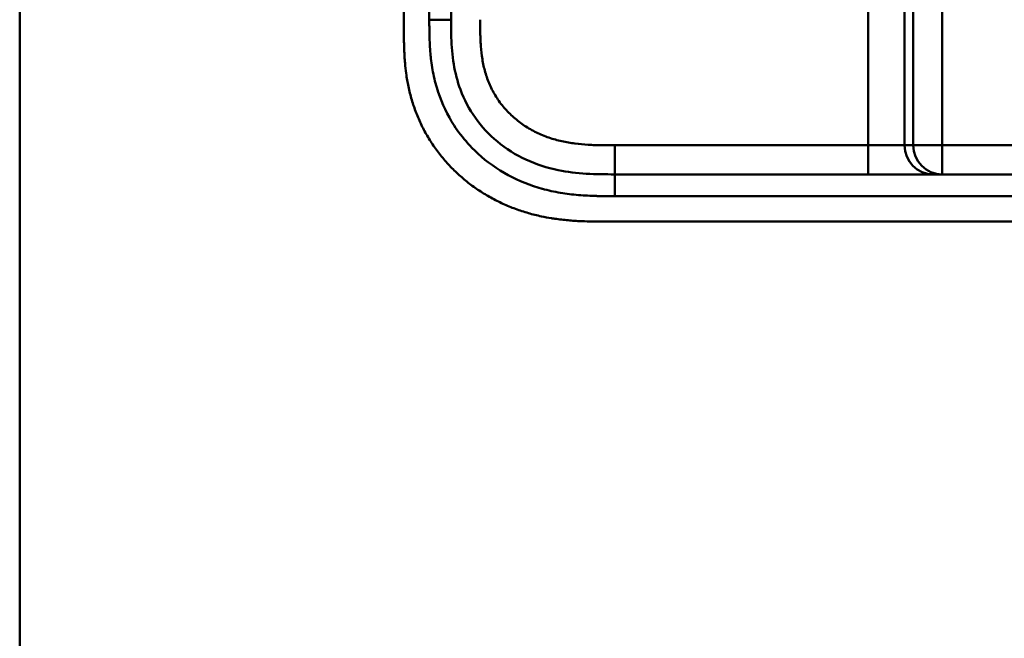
# Model space of a CAD drawing. Header units: millimetres. Extents: x 20 to 833, y 20 to 574.
# Tile 8 of 21: x 20 to 156, y 221 to 306. Entities that reach past the tile are written whole.
import ezdxf

# ---------------------------------------------------------------- set-up
doc = ezdxf.new("R2010")
doc.units = ezdxf.units.MM
doc.header["$LTSCALE"] = 2
for name, color, linetype, lineweight in [('Sichtbare Kanten(DIN)', 7, 'Continuous', 50), ('Sichtbare tangentiale Kanten(DIN)', 7, 'Continuous', 50), ('Skizziergeometrie(DIN)', 7, 'Continuous', 50)]:
    doc.layers.add(name, color=color, linetype=linetype, lineweight=lineweight)

# ---------------------------------------------------------------- blocks, each defined once
blk = doc.blocks.new('Ränder Standardrahmen')
at = {"layer": 'Skizziergeometrie(DIN)', "flags": 128}
blk.add_lwpolyline([(10, 10), (10, 287), (410, 287), (410, 10), (10, 10)], dxfattribs=at)

msp = doc.modelspace()

# ---------------------------------------------------------------- linework, layer by layer
at = {"layer": 'Sichtbare Kanten(DIN)'}
for p, q in [((72.8837, 496.0995), (72.8837, 304.6682)), ((79.3837, 305.6681), (79.3837, 495.0996)), ((246.8454, 284.3839), (101.922, 284.3839)), ((100.9224, 277.8839), (259.4046, 277.8839))]:
    msp.add_line(p, q, dxfattribs=at)
for points, knots in [([(101.922, 284.3839), (99.2902, 284.3839), (96.6475, 284.4337), (94.1261, 284.9532), (91.0555, 285.5857), (88.1315, 286.9049), (85.7497, 288.8842), (83.4404, 290.8034), (81.6813, 293.312), (80.6642, 296.0413), (79.814, 298.3228), (79.4833, 300.7584), (79.4089, 303.2198), (79.3842, 304.0362), (79.3837, 304.8545), (79.3837, 305.6681)], [-3.58789441, -3.58789441, -3.58789441, -3.58789441, -2.82658808, -2.82658808, -2.82658808, -1.89951618, -1.89951618, -1.89951618, -1.00063096, -1.00063096, -1.00063096, -0.24922129, -0.24922129, -0.24922129, 0, 0, 0, 0]), ([(72.8837, 304.6682), (72.8836, 304.3698), (72.8838, 303.7709), (72.8893, 303.0176), (72.9021, 302.2609), (72.9194, 301.6527), (72.9535, 300.8894), (72.9914, 300.2778), (73.0668, 299.3591), (73.1684, 298.4396), (73.3797, 297.0613), (73.6344, 295.8444), (74.0416, 294.3415), (74.4418, 293.1581), (75.0334, 291.7143), (75.5792, 290.5898), (76.35, 289.2314), (77.0342, 288.1863), (77.9685, 286.937), (78.7768, 285.9855), (79.8575, 284.862), (80.7751, 284.0178), (81.9823, 283.0341), (82.9936, 282.306), (84.3086, 281.4729), (85.398, 280.87), (86.7993, 280.1969), (87.9493, 279.7235), (89.4167, 279.2143), (90.6095, 278.8734), (91.9665, 278.5607), (92.878, 278.3904), (93.7928, 278.2494), (94.4032, 278.1697), (95.1666, 278.0862), (95.7774, 278.0318), (96.5402, 277.9776), (97.15, 277.9448), (98.0627, 277.9096), (99.2737, 277.8846), (100.3248, 277.8834), (100.9224, 277.8839)], [0.000009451, 0.000009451, 0.000009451, 0.000009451, 0.020842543, 0.041675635, 0.052092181, 0.072925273, 0.083341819, 0.104174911, 0.114591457, 0.145841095, 0.166674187, 0.208340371, 0.229173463, 0.270839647, 0.291672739, 0.333338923, 0.354172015, 0.395838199, 0.416671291, 0.458337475, 0.479170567, 0.520836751, 0.541669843, 0.583336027, 0.604169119, 0.645835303, 0.666668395, 0.708334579, 0.729167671, 0.770833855, 0.791666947, 0.822916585, 0.833333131, 0.854166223, 0.864582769, 0.885415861, 0.895832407, 0.916665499, 0.927082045, 0.958331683, 0.999997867, 0.999997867, 0.999997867, 0.999997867])]:
    msp.add_open_spline(points, degree=3, knots=knots, dxfattribs=at)
at = {"layer": 'Sichtbare tangentiale Kanten(DIN)'}
for p, q in [((136.8094, 288.3839), (136.8094, 407.5068)), ((141.7904, 407.5068), (141.7904, 288.3839)), ((142.9964, 288.3839), (142.9964, 407.5068)), ((146.9811, 407.5068), (146.9811, 288.3839)), ((79.3837, 305.6681), (76.384, 305.6681)), ((101.9209, 288.3839), (136.8094, 288.3839)), ((101.9209, 288.3839), (101.9209, 284.3839)), ((136.8094, 284.3839), (136.8094, 288.3839)), ((136.8094, 288.3839), (141.7904, 288.3839)), ((141.7904, 288.3839), (142.9964, 288.3839)), ((142.9964, 288.3839), (146.9811, 288.3839)), ((146.9811, 288.3839), (246.8659, 288.3839)), ((146.9811, 284.3839), (146.9811, 288.3839)), ((101.922, 284.3839), (101.922, 281.3839))]:
    msp.add_line(p, q, dxfattribs=at)
for points in [[(76.3837, 495.0995), (76.3837, 431.9558), (76.3837, 368.8121), (76.384, 305.6681)], [(145.7752, 284.3839), (143.5744, 284.3839), (141.7904, 286.1747), (141.7904, 288.3839)], [(142.9964, 288.3839), (142.9964, 286.1747), (144.7804, 284.3839), (146.9811, 284.3839)], [(101.922, 281.3839), (150.2297, 281.3839), (198.5375, 281.3839), (246.8453, 281.3845)]]:
    msp.add_open_spline(points, degree=3, dxfattribs=at)
for points, knots in [([(76.384, 305.6681), (76.384, 305.5487), (76.384, 305.4293), (76.384, 305.2099), (76.384, 305.1099), (76.3844, 304.91), (76.3848, 304.8101), (76.3878, 304.2103), (76.3936, 303.7104), (76.4078, 303.2109)], [60.498453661, 60.498453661, 60.498453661, 60.498453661, 60.534277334, 60.534277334, 60.564272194, 60.564272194, 60.594267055, 60.594267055, 60.744241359, 60.744241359, 60.744241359, 60.744241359]), ([(83.3837, 305.6682), (83.3837, 305.4329), (83.3836, 305.1976), (83.3842, 304.9623), (83.3845, 304.8185), (83.3853, 304.6748), (83.3863, 304.5311), (83.3869, 304.4592), (83.3875, 304.3873), (83.3882, 304.3155), (83.3896, 304.1718), (83.3916, 304.0281), (83.3942, 303.8843), (83.3955, 303.8082), (83.3971, 303.732), (83.3988, 303.6558), (83.4004, 303.5796), (83.4024, 303.5035), (83.4046, 303.4273), (83.4088, 303.275), (83.4139, 303.1227), (83.4203, 302.9647), (83.4329, 302.6565), (83.449, 302.3623), (83.4711, 302.0577), (83.4717, 302.0502), (83.4722, 302.0427), (83.4728, 302.0352), (83.5182, 301.4186), (83.5844, 300.8294), (83.6808, 300.2404), (83.6822, 300.2315), (83.6837, 300.2226), (83.6852, 300.2138), (83.7833, 299.62), (83.9121, 299.033), (84.078, 298.455), (84.0792, 298.4508), (84.0805, 298.4466), (84.0817, 298.4424), (84.2511, 297.8541), (84.4607, 297.271), (84.7076, 296.7119), (84.9569, 296.1474), (85.2502, 295.5935), (85.5793, 295.0688), (85.9103, 294.5408), (86.2833, 294.0326), (86.6876, 293.5581), (87.0927, 293.0824), (87.5368, 292.6315), (88.0062, 292.2175), (88.4741, 291.8048), (88.9729, 291.4234), (89.4936, 291.0783), (90.0133, 290.7339), (90.558, 290.4235), (91.1171, 290.1508), (91.676, 289.8781), (92.2568, 289.6396), (92.8433, 289.4383), (92.8467, 289.4372), (92.8501, 289.436), (92.8535, 289.4348), (93.4331, 289.2364), (94.0294, 289.0705), (94.6286, 288.9363), (94.6339, 288.9351), (94.6392, 288.9339), (94.6446, 288.9327), (95.2342, 288.8013), (95.8264, 288.7003), (96.4264, 288.6228), (96.4357, 288.6216), (96.445, 288.6205), (96.4542, 288.6193), (97.0472, 288.5435), (97.6351, 288.4917), (98.2524, 288.4556), (98.2599, 288.4552), (98.2673, 288.4547), (98.2747, 288.4543), (98.5801, 288.4367), (98.8744, 288.4239), (99.1757, 288.414), (99.4855, 288.4038), (99.794, 288.3971), (100.1016, 288.3926), (100.7103, 288.3837), (101.3159, 288.3837), (101.9209, 288.3839)], [0, 0, 0, 0, 0.07058733, 0.07058733, 0.07058733, 0.11371785, 0.11371785, 0.11371785, 0.13528311, 0.13528311, 0.13528311, 0.17841363, 0.17841363, 0.17841363, 0.20127259, 0.20127259, 0.20127259, 0.22413156, 0.22413156, 0.22413156, 0.26984949, 0.26984949, 0.26984949, 0.35909269, 0.35909269, 0.35909269, 0.36128536, 0.36128536, 0.36128536, 0.54162883, 0.54162883, 0.54162883, 0.54434657, 0.54434657, 0.54434657, 0.72613978, 0.72613978, 0.72613978, 0.72746176, 0.72746176, 0.72746176, 0.91254057, 0.91254057, 0.91254057, 1.09939548, 1.09939548, 1.09939548, 1.28736302, 1.28736302, 1.28736302, 1.47576352, 1.47576352, 1.47576352, 1.66355313, 1.66355313, 1.66355313, 1.8510157, 1.8510157, 1.8510157, 2.03841484, 2.03841484, 2.03841484, 2.03949902, 2.03949902, 2.03949902, 2.22461606, 2.22461606, 2.22461606, 2.22626523, 2.22626523, 2.22626523, 2.40840737, 2.40840737, 2.40840737, 2.4112205, 2.4112205, 2.4112205, 2.59127074, 2.59127074, 2.59127074, 2.5934316, 2.5934316, 2.5934316, 2.68268716, 2.68268716, 2.68268716, 2.77446448, 2.77446448, 2.77446448, 2.95603247, 2.95603247, 2.95603247, 2.95603247]), ([(76.4078, 303.2109), (76.4337, 302.3036), (76.482, 301.4985), (76.5643, 300.6895), (76.5657, 300.6755), (76.5672, 300.6615), (76.5686, 300.6475), (76.6536, 299.8249), (76.7771, 298.9933), (76.9452, 298.1738), (76.9467, 298.1669), (76.9481, 298.16), (76.9495, 298.1531), (77.1192, 297.3298), (77.3354, 296.511), (77.5996, 295.7134), (77.6008, 295.7098), (77.602, 295.7062), (77.6032, 295.7026), (78.1364, 294.0957), (78.8814, 292.5339), (79.7922, 291.124), (80.3535, 290.2549), (80.9934, 289.417), (81.6958, 288.6338)], [60.74424136, 60.74424136, 60.74424136, 60.74424136, 60.9926868, 60.9926868, 60.9926868, 60.99698265, 60.99698265, 60.99698265, 61.24951438, 61.24951438, 61.24951438, 61.2516357, 61.2516357, 61.2516357, 61.50537717, 61.50537717, 61.50537717, 61.5065193, 61.5065193, 61.5065193, 62.01783408, 62.01783408, 62.01783408, 62.33300972, 62.33300972, 62.33300972, 62.33300972]), ([(81.6958, 288.6338), (82.1359, 288.1431), (82.6004, 287.6738), (83.0801, 287.2338), (84.3258, 286.0908), (85.7394, 285.0882), (87.2255, 284.2826), (88.6993, 283.4837), (90.2953, 282.8488), (91.9283, 282.3974), (91.9346, 282.3956), (91.941, 282.3939), (91.9473, 282.3921), (92.7577, 282.1688), (93.579, 281.9895), (94.4056, 281.8487), (94.4135, 281.8473), (94.4215, 281.846), (94.4294, 281.8446), (95.2525, 281.7052), (96.081, 281.604), (96.9019, 281.5345), (96.9167, 281.5332), (96.9314, 281.532), (96.9461, 281.5308), (97.7536, 281.4634), (98.5504, 281.4252), (99.4178, 281.4045), (99.4321, 281.4041), (99.4464, 281.4038), (99.4606, 281.4035), (100.3083, 281.3839), (101.115, 281.3838), (101.922, 281.3839)], [62.33300972, 62.33300972, 62.33300972, 62.33300972, 62.53051743, 62.53051743, 62.53051743, 63.04349364, 63.04349364, 63.04349364, 63.55223716, 63.55223716, 63.55223716, 63.55420721, 63.55420721, 63.55420721, 63.80663497, 63.80663497, 63.80663497, 63.80906687, 63.80906687, 63.80906687, 64.06040285, 64.06040285, 64.06040285, 64.06491032, 64.06491032, 64.06491032, 64.31225597, 64.31225597, 64.31225597, 64.31632728, 64.31632728, 64.31632728, 64.55841173, 64.55841173, 64.55841173, 64.55841173])]:
    msp.add_open_spline(points, degree=3, knots=knots, dxfattribs=at)

# ---------------------------------------------------------------- block references
at = {"xscale": 2, "yscale": 2, "zscale": 2}
msp.add_blockref('Ränder Standardrahmen', (0, 0), dxfattribs=at)

doc.saveas('drawing.dxf')
